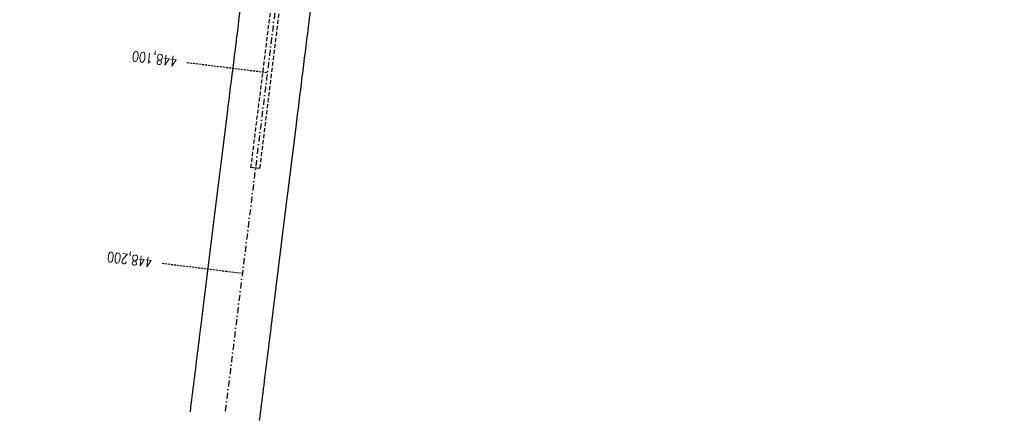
# Model space of a CAD drawing. Extents: x 459406 to 461721, y 413308 to 423218.
# Tile 1 of 256: x 460748 to 461235, y 413308 to 413506. Entities that reach past the tile are written whole.
import ezdxf

# ---------------------------------------------------------------- set-up
doc = ezdxf.new("R2010")
doc.units = 0
doc.header["$LTSCALE"] = 2
doc.header["$MEASUREMENT"] = 0
for name, pattern in [('GESTRICH-X2', [1.5, 1, -0.5]), ('GESTRICHELT', [0.75, 0.5, -0.25]), ('STRICHPT-X3', [3, 1.5, -0.75, 0, -0.75])]:
    doc.linetypes.add(name, pattern=pattern)
for name, color, linetype in [('ACHSE', 1, 'STRICHPT-X3'), ('FBR', 8, 'CONTINUOUS'), ('HEKTOM', 1, 'GESTRICHELT'), ('MS-UEBERFAHRT', 8, 'GESTRICH-X2')]:
    doc.layers.add(name, color=color, linetype=linetype)
doc.styles.add('ROMANS', font='romans.shx', dxfattribs={"width": 0.8})

msp = doc.modelspace()

# ---------------------------------------------------------------- linework, layer by layer
at = {"layer": 'ACHSE', "flags": 128}
msp.add_lwpolyline([(460985.55, 416976.25), (460982.74, 416926.33), (460979.94, 416876.41), (460977.13, 416826.49), (460974.32, 416776.57), (460971.52, 416726.64), (460968.71, 416676.72), (460965.91, 416626.8), (460963.1, 416576.88, 0), (460961.73, 416552.57, 0), (460960.29, 416526.96, -0.000009), (460958.89, 416502, 0.00001), (460957.49, 416477.04, 0.000001), (460956.79, 416464.56, -0.000001), (460956.08, 416452.08), (460954.68, 416427.12), (460953.28, 416402.16), (460951.88, 416377.2, 0.000027), (460951.18, 416364.91, -0.000114), (460950.49, 416352.62, -0.000169), (460950.49, 416352.58, 0.000019), (460950.47, 416352.23, 0.002347), (460949.96, 416342.5, 0.0015), (460949.28, 416327.26, 0.002663), (460948.89, 416316.3, 0.002084), (460948.51, 416302.28, 0.002087), (460948.28, 416289.78, 0.002085), (460948.16, 416277.28, 0.002085), (460948.14, 416264.78, 0.002085), (460948.22, 416252.28, 0.002086), (460948.41, 416239.77, 0.002088), (460948.7, 416227.28, 0.002084), (460949.09, 416214.79, 0.002083), (460949.59, 416202.3, 0.002081), (460950.2, 416189.81, 0.002082), (460950.91, 416177.34, 0.002086), (460951.72, 416164.86, 0.002086), (460952.64, 416152.4, 0.002087), (460953.65, 416139.94, 0.002084), (460954.78, 416127.49, 0.002085), (460956.01, 416115.04, 0.002088), (460957.34, 416102.62, 0.002086), (460958.77, 416090.21, 0.002083), (460960.31, 416077.8, 0.002082), (460961.96, 416065.39, 0.002087), (460963.7, 416053.03, 0.002086), (460965.55, 416040.67, 0.002083), (460967.5, 416028.32, 0.00208), (460969.55, 416015.99, 0.002081), (460971.71, 416003.67, 0.002087), (460973.97, 415991.38, 0.002089), (460976.33, 415979.11, 0.002087), (460978.79, 415966.87, 0.002082), (460981.36, 415954.62, 0.002082), (460984.15, 415941.87, 0.002276), (460986.8, 415930.22, 0.001902), (460990.24, 415915.65, 0.002837), (460992.65, 415905.91, 0.000643), (460995.49, 415894.71, 0.001405), (460996.81, 415889.6, 0), (460998.53, 415883.01, 0.000001), (460998.87, 415881.7), (461005.19, 415857.51, 0.000017), (461008.35, 415845.42, -0.000015), (461011.51, 415833.32, -0.000002), (461014.67, 415821.23, -0.000002), (461017.83, 415809.14, -0.000001), (461020.99, 415797.04, 0.000005), (461024.15, 415784.95), (461030.47, 415760.76), (461036.79, 415736.57, 0.000028), (461038.98, 415728.17, -0.000015), (461041.18, 415719.76, -0.00065), (461041.49, 415718.58, -0.000124), (461043.09, 415712.38, -0.002577), (461045.47, 415702.95, -0.001641), (461049.08, 415688.11, -0.002531), (461051.66, 415677.11, -0.002087), (461054.67, 415663.74, -0.002079), (461057.31, 415651.53, -0.002077), (461059.85, 415639.28, -0.002078), (461062.3, 415627.01, -0.002083), (461064.63, 415614.74, -0.002085), (461066.86, 415602.46, -0.00208), (461068.99, 415590.13, -0.00208), (461071.02, 415577.79, -0.002082), (461072.95, 415565.44, -0.002086), (461074.77, 415553.08, -0.002086), (461076.49, 415540.7, -0.002081), (461078.11, 415528.31, -0.002078), (461079.62, 415515.89, -0.00208), (461081.03, 415503.45, -0.002087), (461082.34, 415491.04, -0.002085), (461083.54, 415478.62, -0.002078), (461084.64, 415466.15, -0.002076), (461085.64, 415453.67, -0.002082), (461086.53, 415441.22, -0.002088), (461087.32, 415428.75, -0.002085), (461088, 415416.26, -0.002081), (461088.58, 415403.77, -0.002082), (461089.06, 415391.28, -0.00208), (461089.43, 415378.79, -0.002078), (461089.7, 415366.29, -0.002082), (461089.86, 415353.79, -0.002085), (461089.92, 415341.29, -0.002085), (461089.88, 415328.8, -0.002082), (461089.73, 415316.3, -0.002078), (461089.48, 415303.79, -0.00208), (461089.12, 415291.3, -0.002082), (461088.66, 415278.81, -0.002084), (461088.09, 415266.33, -0.002082), (461087.43, 415253.85, -0.00208), (461086.65, 415241.37, -0.002079), (461085.78, 415228.9, -0.00208), (461084.8, 415216.44, -0.002085), (461083.63, 415203.06, -0.002418), (461082.53, 415191.54, -0.001753), (461080.94, 415176.37, -0.002741), (461079.84, 415166.68, -0.000279), (461078.8, 415158.04, -0.000933), (461078.49, 415155.46, -0.000004), (461077.26, 415145.58, -0.00001), (461076.8, 415141.87), (461073.72, 415117.06, 0.000001), (461071.82, 415101.73, 0.000001), (461070.64, 415092.25, 0.000018), (461069.1, 415079.85, -0.000014), (461067.56, 415067.44, -0.000008), (461066.02, 415055.04, 0.000011), (461064.48, 415042.63), (461058.33, 414993.01), (461052.17, 414943.39, -0.000009), (461049.09, 414918.58, 0.000009), (461046.01, 414893.77), (461039.85, 414844.16), (461033.69, 414794.54), (461027.53, 414744.92, -0.00001), (461024.45, 414720.11, 0.00001), (461021.37, 414695.3, 0.000001), (461018.29, 414670.49, -0.000001), (461015.21, 414645.68, 0), (461011.18, 414613.23, -0.000001), (461009.05, 414596.06, -0.000009), (461005.97, 414571.25, 0.00001), (461002.89, 414546.44), (460996.73, 414496.82), (460990.57, 414447.2), (460984.41, 414397.58, -0.000009), (460981.33, 414372.77, 0.000009), (460978.25, 414347.96), (460972.09, 414298.34), (460965.94, 414248.72), (460959.78, 414199.11, -0.00001), (460956.7, 414174.3, 0.00001), (460953.62, 414149.49, 0.000001), (460950.54, 414124.68, -0.000001), (460947.46, 414099.87, 0), (460943.43, 414067.42, -0.000001), (460941.3, 414050.25, -0.000009), (460938.22, 414025.44, 0.00001), (460935.14, 414000.63), (460928.98, 413951.01), (460922.82, 413901.39, 0.000001), (460919.74, 413876.58, -0.000001), (460916.66, 413851.77, -0.00001), (460913.58, 413826.96, 0.00001), (460910.5, 413802.15), (460904.34, 413752.53), (460898.18, 413702.91), (460892.03, 413653.29, -0.00001), (460888.95, 413628.49, 0.00001), (460885.86, 413603.68, 0.000001), (460882.79, 413578.87, -0.000001), (460879.71, 413554.06, 0), (460875.68, 413521.61, -0.000001), (460873.55, 413504.44, -0.000009), (460870.47, 413479.63, 0.00001), (460867.39, 413454.82), (460861.23, 413405.2), (460855.07, 413355.58, -0.000004), (460853.23, 413340.79, -0.000002), (460849.4, 413309.93)], format="xyb", dxfattribs=at)
at = {"layer": 'FBR'}
msp.add_line((460866.84, 413432.38), (460862.22, 413432.8), dxfattribs=at)
for points in [[(461019.63, 414695.51, 0.000001), (461016.55, 414670.7)], [(461023.11, 414695.08, 0.000001), (461020.03, 414670.27)], [(461038.49, 414693.17, 0.000001), (461035.41, 414668.36)], [(460936.5, 414151.61, 0.000001), (460933.42, 414126.8)], [(460951.88, 414149.7, 0.000001), (460948.8, 414124.89)], [(460955.35, 414149.27, 0.000001), (460952.27, 414124.46)], [(460970.74, 414147.36, 0.000001), (460967.66, 414122.55)], [(460905.7, 413903.52, 0.000001), (460902.62, 413878.71, -0.000001), (460899.54, 413853.9, -0.00001), (460896.46, 413829.09, 0.00001), (460893.38, 413804.28), (460887.22, 413754.66), (460881.07, 413705.04), (460874.91, 413655.42, -0.00001), (460871.83, 413630.61, 0.000001), (460871.51, 413628.02, 0.000001)], [(460921.08, 413901.61, 0.000001), (460918, 413876.8, -0.000001), (460914.93, 413851.99, -0.00001), (460911.85, 413827.18, 0.00001), (460908.77, 413802.37), (460902.61, 413752.75), (460900.55, 413736.19)], [(460924.56, 413901.18, 0.000001), (460921.48, 413876.37, -0.000001), (460918.4, 413851.56, -0.00001), (460915.32, 413826.75, 0.00001), (460912.24, 413801.94), (460906.08, 413752.32), (460904.09, 413735.75)], [(460939.94, 413899.27, 0.000001), (460936.86, 413874.46, -0.000001), (460933.78, 413849.65, -0.00001), (460930.7, 413824.84, 0.00001), (460927.62, 413800.03), (460921.46, 413750.41), (460915.94, 413705.94)], [(460867.5, 413595.75, 0.000001), (460865.67, 413580.99), (460862.59, 413556.18), (460858.56, 413523.73), (460856.43, 413506.56, -0.000009), (460853.35, 413481.75, 0.00001), (460850.27, 413456.94), (460844.11, 413407.32), (460837.95, 413357.7, -0.000004), (460836.11, 413342.92, -0.000002), (460832.28, 413312.06, -0.000002)], [(460901.67, 413591.22, 0.000001), (460899.9, 413576.74), (460896.82, 413551.93), (460892.8, 413519.48), (460890.67, 413502.31, -0.000009), (460887.59, 413477.5, 0.00001), (460884.51, 413452.69), (460878.35, 413403.07), (460872.19, 413353.46, -0.000004), (460870.35, 413338.67, -0.000002), (460866.52, 413307.8, -0.000002)]]:
    msp.add_lwpolyline(points, format="xyb", dxfattribs=at)
at = {"layer": 'HEKTOM'}
for p, q in [((460870.47, 413479.62), (460830.78, 413484.56)), ((460858.16, 413380.38), (460818.47, 413385.31))]:
    msp.add_line(p, q, dxfattribs=at)
at = {"layer": 'MS-UEBERFAHRT'}
for p, q in [((460879.26, 413568.61), (460862.22, 413432.8)), ((460866.84, 413432.38), (460883.61, 413568.26))]:
    msp.add_line(p, q, dxfattribs=at)

# ---------------------------------------------------------------- texts
at = {"layer": 'HEKTOM', "style": 'ROMANS', "width": 0.8}
for s, p in [('448,100', (460826.12, 413487.66)), ('448,200', (460813.81, 413388.41))]:
    msp.add_text(s, height=5, rotation=172.924, dxfattribs=at).set_placement(p)

doc.saveas('drawing.dxf')
